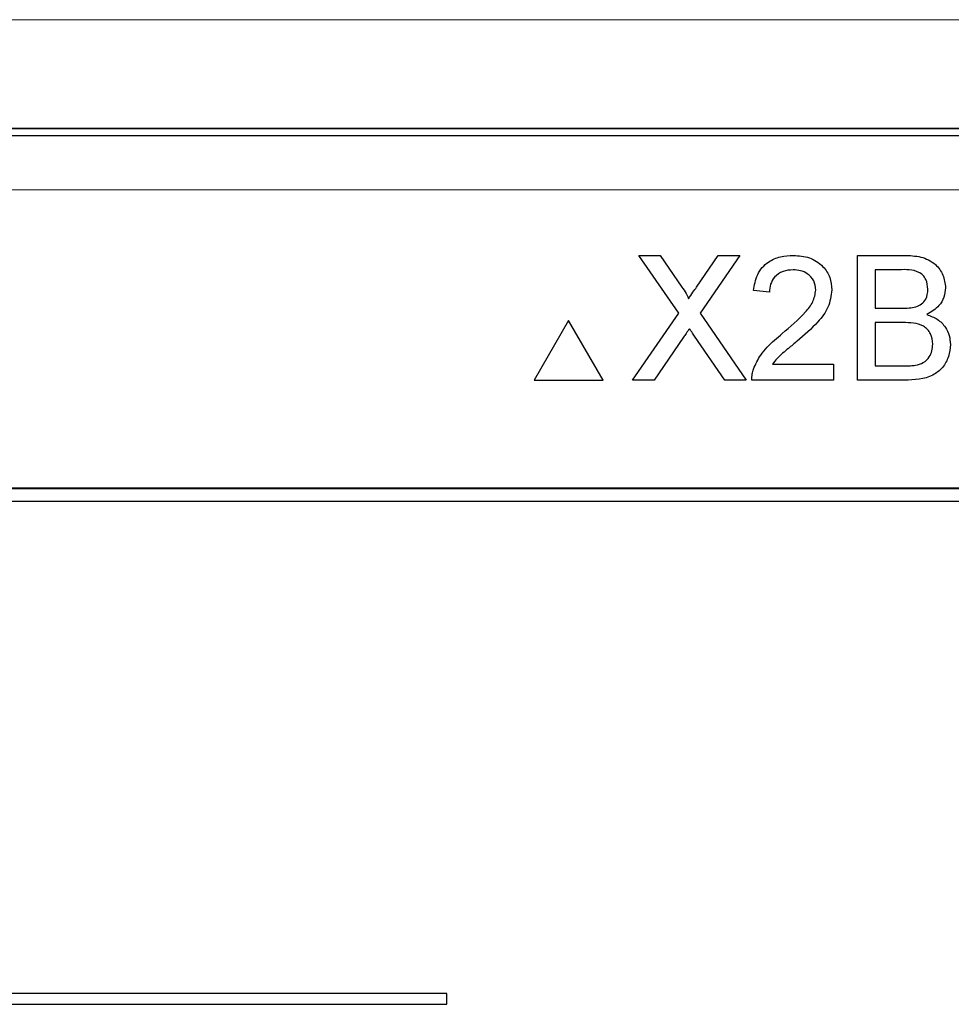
# Model space of a CAD drawing. Header units: millimetres. Extents: x 5 to 418, y 2 to 292.
# Tile 26 of 51: x 67.41 to 73.13, y 218.25 to 224.3. Entities that reach past the tile are written whole.
import ezdxf

# ---------------------------------------------------------------- set-up
doc = ezdxf.new("R2010")
doc.units = ezdxf.units.MM

msp = doc.modelspace()

# ---------------------------------------------------------------- linework, layer by layer
at = {"color": 7, "linetype": 'Continuous', "lineweight": 25}
for p, q in [((60.1564, 223.5853), (81.1679, 223.5853)), ((71.4527, 222.495), (71.2087, 222.8492)), ((71.2087, 222.8492), (71.3389, 222.8492)), ((71.3389, 222.8492), (71.4727, 222.655)), ((71.5625, 222.6549), (71.6958, 222.8492)), ((71.8279, 222.8492), (71.5839, 222.4938)), ((71.6958, 222.8492), (71.8279, 222.8492)), ((72.5507, 222.0825), (72.5507, 222.8492)), ((72.5507, 222.8492), (72.8377, 222.8492)), ((72.8048, 222.7607), (72.6588, 222.7607)), ((72.6588, 222.7607), (72.6588, 222.5248)), ((72.0101, 222.6231), (71.9118, 222.6329)), ((72.6588, 222.5248), (72.8168, 222.5248)), ((71.1694, 222.0825), (71.4527, 222.495)), ((71.5839, 222.4938), (71.8672, 222.0825)), ((70.7764, 222.4492), (70.5648, 222.0825)), ((70.9881, 222.0825), (70.7764, 222.4492)), ((72.8277, 222.4363), (72.6588, 222.4363)), ((72.6588, 222.4363), (72.6588, 222.1709)), ((71.4827, 222.3463), (71.3013, 222.0825)), ((71.7368, 222.0825), (71.5502, 222.3534)), ((72.0282, 222.1808), (72.4032, 222.1808)), ((72.4032, 222.1808), (72.4032, 222.0825)), ((72.6588, 222.1709), (72.8401, 222.1709)), ((70.5648, 222.0825), (70.9881, 222.0825)), ((71.3013, 222.0825), (71.1694, 222.0825)), ((71.8672, 222.0825), (71.7368, 222.0825)), ((72.4032, 222.0825), (71.9019, 222.0825)), ((72.8385, 222.0825), (72.5507, 222.0825)), ((79.0788, 221.4187), (62.2455, 221.4187)), ((79.0788, 221.4164), (62.2455, 221.4164)), ((78.9978, 221.3377), (62.3311, 221.3377)), ((70.029, 218.3166), (62.6957, 218.3166)), ((70.029, 218.2499), (70.029, 218.3166)), ((62.6957, 218.2499), (70.029, 218.2499))]:
    msp.add_line(p, q, dxfattribs=at)
at = {"color": 7, "linetype": 'Continuous', "lineweight": 18}
msp.add_line((81.1679, 223.252), (60.1564, 223.252), dxfattribs=at)
for points, knots in [([(50.9764, 224.2864), (53.6611, 224.2888), (59.0321, 224.2937), (67.2174, 224.2968), (75.5252, 224.2965), (83.277, 224.293), (88.2153, 224.2884), (90.3479, 224.2864)], [0, 0, 0, 0, 0.204721, 0.409562, 0.623395, 0.837364, 1, 1, 1, 1]), ([(90.3086, 223.6199), (88.1803, 223.6218), (83.2536, 223.6264), (75.5173, 223.6299), (67.2276, 223.6302), (59.0569, 223.6271), (53.6966, 223.6223), (51.0157, 223.6198)], [0, 0, 0, 0, 0.162635, 0.376468, 0.590438, 0.795159, 1, 1, 1, 1])]:
    msp.add_open_spline(points, degree=3, knots=knots, dxfattribs=at)
at = {"color": 7, "linetype": 'Continuous', "lineweight": 25}
for points, knots in [([(53.9104, 223.6207), (56.7037, 223.6228), (62.292, 223.627), (70.6745, 223.6286), (79.0517, 223.627), (84.626, 223.6228), (87.4139, 223.6207)], [0, 0, 0, 0, 0.250237, 0.500633, 0.750238, 1, 1, 1, 1]), ([(71.9118, 222.6329), (71.9174, 222.6669), (71.9287, 222.7348), (71.9946, 222.81), (72.0769, 222.8447), (72.1306, 222.8477), (72.1575, 222.8492)], [0, 0, 0, 0, 0.280235, 0.558893, 0.779132, 1, 1, 1, 1]), ([(72.1575, 222.8492), (72.1909, 222.8468), (72.2577, 222.8422), (72.3376, 222.7891), (72.3863, 222.7162), (72.391, 222.6637), (72.3934, 222.6375)], [0, 0, 0, 0, 0.280482, 0.559644, 0.779749, 1, 1, 1, 1]), ([(72.8377, 222.8492), (72.8717, 222.848), (72.9395, 222.8458), (73.0281, 222.8036), (73.0807, 222.7301), (73.0877, 222.677), (73.0912, 222.6504)], [0, 0, 0, 0, 0.281116, 0.560026, 0.780112, 1, 1, 1, 1]), ([(72.9831, 222.6409), (72.9808, 222.6617), (72.9774, 222.693), (72.9539, 222.7282), (72.9019, 222.7644), (72.848, 222.7623), (72.8048, 222.7607)], [0, 0, 0, 0, 0.249512, 0.375019, 0.500244, 1, 1, 1, 1]), ([(72.1553, 222.7607), (72.1341, 222.7591), (72.0918, 222.756), (72.0409, 222.7215), (72.0137, 222.6729), (72.0113, 222.6397), (72.0101, 222.6231)], [0, 0, 0, 0, 0.28041, 0.559489, 0.779375, 1, 1, 1, 1]), ([(72.2951, 222.6366), (72.2925, 222.6562), (72.2873, 222.6954), (72.2475, 222.7364), (72.2015, 222.7579), (72.1707, 222.7598), (72.1553, 222.7607)], [0, 0, 0, 0, 0.27908, 0.558612, 0.779043, 1, 1, 1, 1]), ([(71.4727, 222.655), (71.4813, 222.642), (71.4933, 222.6238), (71.508, 222.5999), (71.511, 222.5879), (71.5125, 222.5819)], [0, 0, 0, 0, 0.561277, 0.781763, 1, 1, 1, 1]), ([(71.5125, 222.5819), (71.5218, 222.5955), (71.5385, 222.6199), (71.5552, 222.6442), (71.5625, 222.6549)], [0, 0, 0, 0, 0.56, 1, 1, 1, 1]), ([(73.0912, 222.6504), (73.0891, 222.6306), (73.0848, 222.591), (73.0477, 222.5278), (73.0033, 222.5015), (72.9762, 222.4855)], [0, 0, 0, 0, 0.280336, 0.5608, 1, 1, 1, 1]), ([(72.089, 222.3692), (72.138, 222.4111), (72.2062, 222.4695), (72.2816, 222.5607), (72.2906, 222.6113), (72.2951, 222.6366)], [0, 0, 0, 0, 0.561313, 0.781386, 1, 1, 1, 1]), ([(72.3934, 222.6375), (72.3882, 222.6009), (72.3778, 222.5275), (72.2954, 222.4214), (72.2242, 222.3603), (72.1807, 222.323)], [0, 0, 0, 0, 0.278741, 0.558834, 1, 1, 1, 1]), ([(72.909, 222.5339), (72.9212, 222.5388), (72.9456, 222.5487), (72.9775, 222.5859), (72.981, 222.6201), (72.9831, 222.6409)], [0, 0, 0, 0, 0.280869, 0.561063, 1, 1, 1, 1]), ([(72.8168, 222.5248), (72.8342, 222.5248), (72.8652, 222.5248), (72.8956, 222.5311), (72.909, 222.5339)], [0, 0, 0, 0, 0.560393, 1, 1, 1, 1]), ([(72.9762, 222.4855), (72.9985, 222.4774), (73.043, 222.4612), (73.0902, 222.4131), (73.1169, 222.3577), (73.1195, 222.3207), (73.1207, 222.3021)], [0, 0, 0, 0, 0.280211, 0.55967, 0.779709, 1, 1, 1, 1]), ([(73.0126, 222.3036), (73.0102, 222.3255), (73.0067, 222.3585), (72.9817, 222.3949), (72.9297, 222.4358), (72.873, 222.4361), (72.8277, 222.4363)], [0, 0, 0, 0, 0.249802, 0.375546, 0.501154, 1, 1, 1, 1]), ([(71.5188, 222.399), (71.512, 222.3892), (71.4998, 222.3717), (71.4879, 222.3541), (71.4827, 222.3463)], [0, 0, 0, 0, 0.560002, 1, 1, 1, 1]), ([(71.5502, 222.3534), (71.5443, 222.3619), (71.5338, 222.3771), (71.5233, 222.3923), (71.5188, 222.399)], [0, 0, 0, 0, 0.56, 1, 1, 1, 1]), ([(71.9122, 222.1507), (71.9252, 222.1804), (71.9466, 222.2294), (71.9949, 222.2863), (72.0402, 222.3297), (72.0727, 222.3561), (72.089, 222.3692)], [0, 0, 0, 0, 0.339411, 0.559525, 0.779752, 1, 1, 1, 1]), ([(72.1807, 222.323), (72.1624, 222.3079), (72.1323, 222.283), (72.0907, 222.2481), (72.0561, 222.2175), (72.0375, 222.193), (72.0282, 222.1808)], [0, 0, 0, 0, 0.340038, 0.560063, 0.78009, 1, 1, 1, 1]), ([(73.1207, 222.3021), (73.1183, 222.2768), (73.1136, 222.2262), (73.0762, 222.1579), (72.987, 222.0882), (72.8997, 222.0848), (72.8385, 222.0825)], [0, 0, 0, 0, 0.187143, 0.374319, 0.560786, 1, 1, 1, 1]), ([(72.9057, 222.1746), (72.9226, 222.1788), (72.9563, 222.1871), (72.9918, 222.2221), (73.0101, 222.263), (73.0118, 222.2901), (73.0126, 222.3036)], [0, 0, 0, 0, 0.28029, 0.559018, 0.779402, 1, 1, 1, 1]), ([(72.8401, 222.1709), (72.8524, 222.1709), (72.8744, 222.1709), (72.8961, 222.1735), (72.9057, 222.1746)], [0, 0, 0, 0, 0.560099, 1, 1, 1, 1]), ([(71.9019, 222.0825), (71.9022, 222.0955), (71.9027, 222.1187), (71.9093, 222.1409), (71.9122, 222.1507)], [0, 0, 0, 0, 0.559956, 1, 1, 1, 1])]:
    msp.add_open_spline(points, degree=3, knots=knots, dxfattribs=at)

doc.saveas('drawing.dxf')
